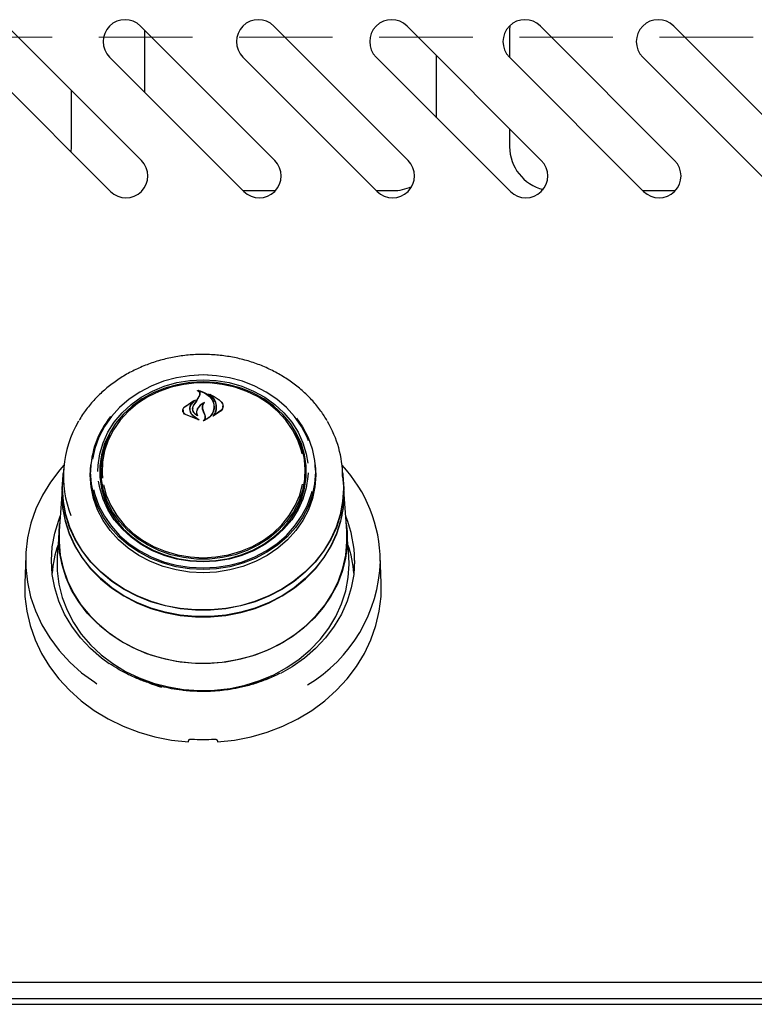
# Model space of a CAD drawing. Header units: inches. Extents: x 31 to 206, y 23 to 145.
# Tile 9 of 64: x 68.22 to 74.51, y 48.67 to 57.1. Entities that reach past the tile are written whole.
import ezdxf

# ---------------------------------------------------------------- set-up
doc = ezdxf.new("R2010")
doc.units = ezdxf.units.IN
doc.header["$LTSCALE"] = 16
doc.header["$MEASUREMENT"] = 0
doc.linetypes.add('HIDDEN', pattern=[0.075, 0.05, -0.025])
doc.layers.add('FORMAT', color=7, linetype='Continuous')

msp = doc.modelspace()

# ---------------------------------------------------------------- linework, layer by layer
at = {"color": 7, "linetype": 'Continuous', "lineweight": 25}
for p, q in [((69.2616, 55.8911), (68.1125, 57.0401)), ((70.4026, 55.8911), (69.2535, 57.0401)), ((71.5436, 55.8911), (70.3945, 57.0401)), ((72.6846, 55.8911), (71.5355, 57.0401)), ((72.4152, 57.0439), (72.4135, 57.0075)), ((73.8256, 55.8911), (72.6765, 57.0401)), ((74.9666, 55.8911), (73.8175, 57.0401)), ((69.2885, 57.0052), (69.2885, 56.4749)), ((72.4135, 57.0075), (72.4135, 56.7729)), ((67.8473, 56.775), (68.9964, 55.6259)), ((68.9883, 56.775), (70.1374, 55.6259)), ((70.1293, 56.775), (71.2784, 55.6259)), ((71.2703, 56.775), (72.4194, 55.6259)), ((71.7885, 56.2569), (71.7885, 56.7872)), ((72.4113, 56.775), (73.5604, 55.6259)), ((73.5523, 56.775), (74.7014, 55.6259)), ((68.6635, 56.0075), (68.6635, 56.4892)), ((72.4135, 56.1622), (72.4135, 56.0075)), ((68.6606, 55.9617), (68.6635, 56.0075)), ((70.1309, 55.6325), (70.4088, 55.6325)), ((71.2719, 55.6325), (71.4135, 55.6325)), ((73.5539, 55.6325), (73.8318, 55.6325)), ((69.6988, 53.9875), (69.7885, 53.9914)), ((69.7885, 53.9914), (69.855, 53.9892)), ((69.7499, 53.9236), (69.7499, 53.9182)), ((69.6302, 53.7831), (69.7223, 53.8412)), ((69.6317, 53.7841), (69.7096, 53.8366)), ((69.7108, 53.8354), (69.683, 53.8022)), ((69.7111, 53.833), (69.7111, 53.836)), ((69.7122, 53.8024), (69.7444, 53.8507)), ((69.7426, 53.8482), (69.7601, 53.88)), ((69.7444, 53.8507), (69.762, 53.8837)), ((69.7622, 53.885), (69.7622, 53.8909)), ((69.8458, 53.8899), (69.8458, 53.8854)), ((69.6176, 53.754), (69.6176, 53.7411)), ((69.6748, 53.7639), (69.6748, 53.7557)), ((69.7016, 53.7683), (69.7016, 53.767)), ((69.7852, 53.7799), (69.7852, 53.7642)), ((69.7941, 53.7395), (69.7852, 53.7644)), ((69.796, 53.7406), (69.7871, 53.7659)), ((69.8058, 53.7095), (69.7941, 53.7395)), ((69.8077, 53.7099), (69.796, 53.7406)), ((69.9432, 53.749), (69.875, 53.7024)), ((69.9416, 53.7513), (69.8818, 53.7078)), ((69.8821, 53.7821), (69.8821, 53.7838)), ((69.9587, 53.7787), (69.9587, 53.7901)), ((69.7533, 53.6719), (69.6382, 53.7166)), ((69.745, 53.6749), (69.6394, 53.7184)), ((69.7017, 53.7095), (69.746, 53.6763)), ((69.7031, 53.7106), (69.7543, 53.6733)), ((69.7336, 53.7363), (69.7336, 53.7227)), ((69.7374, 53.7121), (69.7374, 53.7122)), ((69.8077, 53.6878), (69.8077, 53.6976)), ((69.8803, 53.7085), (69.8803, 53.7084)), ((68.5953, 53.2514), (68.5882, 53.1487)), ((68.8232, 53.1997), (68.8284, 53.287)), ((68.8275, 53.2753), (68.8258, 53.2512)), ((68.9135, 53.2074), (68.9151, 53.2533)), ((68.917, 53.2811), (68.9151, 53.2533)), ((70.6618, 53.2533), (70.6599, 53.2811)), ((70.7511, 53.2512), (70.7494, 53.2753)), ((70.9887, 53.1487), (70.9816, 53.2514)), ((68.5859, 53.1488), (68.5821, 53.095)), ((68.586, 53.0857), (68.5882, 53.1487)), ((70.6715, 53.1718), (70.6725, 53.2064)), ((70.9948, 53.095), (70.991, 53.1488)), ((70.997, 53.0317), (70.9948, 53.095)), ((68.5799, 53.0321), (68.5582, 52.7217)), ((71.0187, 52.7217), (70.997, 53.0321)), ((68.556, 52.7216), (68.5407, 52.5039)), ((71.0362, 52.5039), (71.0209, 52.7216)), ((68.2711, 52.5076), (68.263, 52.274)), ((71.0385, 52.4384), (71.0362, 52.5039)), ((71.3139, 52.274), (71.3058, 52.5076)), ((69.7589, 51.3562), (69.7589, 51.3493)), ((69.818, 51.3488), (69.818, 51.3562)), ((102.6635, 48.8599), (57.1635, 48.8599)), ((99.6847, 48.7179), (60.1422, 48.7179)), ((57.2015, 48.6724), (102.6255, 48.6724))]:
    msp.add_line(p, q, dxfattribs=at)
at = {"color": 7, "linetype": 'Continuous', "lineweight": 25, "flags": 128}
for points in [[(69.7885, 54.0559), (69.6736, 54.0499), (69.5604, 54.0319), (69.4505, 54.0023), (69.3455, 53.9614), (69.247, 53.9098), (69.1564, 53.8483), (69.075, 53.7779), (69.004, 53.6994), (68.9445, 53.6141), (68.8973, 53.5232), (68.863, 53.428), (68.843, 53.3351)], [(68.8889, 53.2306), (68.8907, 53.2844), (68.9048, 53.3815), (68.9329, 53.4762), (68.9745, 53.5672), (69.0289, 53.6529), (69.0953, 53.7321), (69.1727, 53.8034), (69.2597, 53.8658), (69.3551, 53.9182), (69.4573, 53.9598), (69.5647, 53.9901), (69.6757, 54.0084), (69.7885, 54.0145)], [(69.7885, 53.9969), (69.6775, 53.9908), (69.5682, 53.9728), (69.4624, 53.943), (69.3618, 53.902), (69.2679, 53.8504), (69.1822, 53.789), (69.1061, 53.7188), (69.0407, 53.6409), (68.9871, 53.5565), (68.9462, 53.4669), (68.9185, 53.3736), (68.9046, 53.2781), (68.9046, 53.1817), (68.9185, 53.0862), (68.9462, 52.9929), (68.9871, 52.9033), (69.0407, 52.8189), (69.1061, 52.741), (69.1822, 52.6708), (69.2679, 52.6094), (69.3618, 52.5578), (69.4624, 52.5168), (69.5682, 52.487), (69.6775, 52.469), (69.7885, 52.4629), (69.8995, 52.469), (70.0087, 52.487), (70.1145, 52.5168), (70.2151, 52.5578), (70.309, 52.6094), (70.3947, 52.6708), (70.4708, 52.741), (70.5362, 52.8189), (70.5898, 52.9033), (70.6307, 52.9929), (70.6584, 53.0862), (70.6723, 53.1817), (70.6723, 53.2781), (70.6584, 53.3736), (70.6307, 53.4669), (70.5898, 53.5565), (70.5362, 53.6409), (70.4708, 53.7188), (70.3947, 53.789), (70.309, 53.8504), (70.2151, 53.902), (70.1145, 53.943), (70.0087, 53.9728), (69.8995, 53.9908), (69.7885, 53.9969)], [(69.7537, 54.0581), (69.7885, 54.0586), (69.8323, 54.0578)], [(70.692, 53.4933), (70.6796, 53.5232), (70.6324, 53.6141), (70.5729, 53.6994), (70.5019, 53.7779), (70.4205, 53.8483), (70.3299, 53.9098), (70.2314, 53.9614), (70.1264, 54.0023), (70.0165, 54.0319), (69.9033, 54.0499), (69.7885, 54.0559)], [(69.7885, 54.0145), (69.9012, 54.0084), (70.0122, 53.9901), (70.1196, 53.9598), (70.2218, 53.9182), (70.3172, 53.8658), (70.4042, 53.8034), (70.4816, 53.7321), (70.548, 53.6529), (70.6024, 53.5672), (70.644, 53.4762), (70.6721, 53.3815), (70.6848, 53.3013)], [(70.6368, 53.3821), (70.6306, 53.4074), (70.5991, 53.4993), (70.5543, 53.587), (70.4969, 53.669), (70.4279, 53.7439), (70.3484, 53.8106), (70.2597, 53.8679), (70.1633, 53.915), (70.0607, 53.9509), (69.9536, 53.9753), (69.8438, 53.9875), (69.7331, 53.9875), (69.6233, 53.9753), (69.5163, 53.9509), (69.4136, 53.915), (69.3172, 53.8679), (69.2285, 53.8106), (69.149, 53.7439), (69.08, 53.669), (69.0226, 53.587), (68.9778, 53.4993), (68.9463, 53.4074), (68.9286, 53.3128), (68.9251, 53.217), (68.9281, 53.1736)], [(70.5902, 53.6864), (70.6409, 53.6124), (70.6886, 53.5206), (70.7232, 53.4244), (70.7441, 53.3254), (70.7512, 53.2249), (70.7441, 53.1244), (70.7232, 53.0254), (70.6886, 52.9293), (70.6409, 52.8375), (70.5807, 52.7513), (70.509, 52.672), (70.4268, 52.6009), (70.3353, 52.5388), (70.2358, 52.4867), (70.1298, 52.4454), (70.0188, 52.4154), (69.9045, 52.3973), (69.7885, 52.3912), (69.6724, 52.3973), (69.5581, 52.4154), (69.4471, 52.4454), (69.3411, 52.4867), (69.2416, 52.5388), (69.1501, 52.6009), (69.0679, 52.672), (68.9962, 52.7513), (68.936, 52.8375), (68.8883, 52.9293), (68.8537, 53.0254), (68.8328, 53.1244), (68.8258, 53.2249), (68.8258, 53.2249)], [(70.5729, 53.5672), (70.5868, 53.5414), (70.6254, 53.4505), (70.6503, 53.356), (70.6611, 53.2596), (70.6575, 53.1628), (70.6396, 53.0671), (70.6078, 52.9742), (70.5625, 52.8857), (70.5045, 52.8028), (70.4347, 52.7271), (70.3544, 52.6597), (70.2647, 52.6017), (70.1673, 52.5542), (70.0636, 52.5178), (69.9553, 52.4932), (69.8444, 52.4808), (69.7325, 52.4808), (69.6216, 52.4932), (69.5133, 52.5178), (69.4096, 52.5542), (69.3122, 52.6017), (69.2225, 52.6597), (69.1422, 52.7271), (69.0724, 52.8028), (69.0144, 52.8857), (68.9691, 52.9742), (68.9373, 53.0671), (68.9194, 53.1628), (68.9159, 53.2596), (68.9266, 53.356), (68.9515, 53.4505), (68.9901, 53.5414), (68.9917, 53.5446)], [(68.5982, 53.2838), (68.5643, 53.2452), (68.4833, 53.1393), (68.4146, 53.0271), (68.3587, 52.9096), (68.3161, 52.7881), (68.2873, 52.6635), (68.2725, 52.5371), (68.2719, 52.4101), (68.2854, 52.2836), (68.313, 52.1588), (68.3543, 52.037), (68.409, 51.9191), (68.4766, 51.8064), (68.5564, 51.6998), (68.6478, 51.6004), (68.7498, 51.5091), (68.8615, 51.4268), (68.88, 51.4146)], [(70.7485, 53.287), (70.7538, 53.1997), (70.7467, 53.099), (70.7257, 52.9997), (70.691, 52.9033), (70.6432, 52.8113), (70.5829, 52.7249), (70.511, 52.6454), (70.4286, 52.574), (70.3368, 52.5118), (70.237, 52.4595), (70.1308, 52.4181), (70.0195, 52.3881), (69.9048, 52.3699), (69.7885, 52.3638), (69.6721, 52.3699), (69.5574, 52.3881), (69.4462, 52.4181), (69.3399, 52.4595), (69.2401, 52.5118), (69.1483, 52.574), (69.0659, 52.6454), (68.994, 52.7249), (68.9337, 52.8113), (68.8859, 52.9033), (68.8512, 52.9997), (68.8302, 53.099), (68.8232, 53.1997)], [(68.5837, 53.0857), (68.5907, 53.1985), (68.5926, 53.2129)], [(70.9843, 53.2129), (70.9862, 53.1985), (70.9932, 53.0857), (70.9862, 52.9729), (70.9651, 52.8614), (70.9302, 52.7525), (70.8819, 52.6476), (70.8208, 52.5478), (70.7476, 52.4543), (70.6631, 52.3682), (70.5684, 52.2905), (70.4646, 52.2221), (70.3528, 52.1639), (70.2344, 52.1164), (70.1108, 52.0803), (69.9834, 52.0561), (69.8537, 52.0438), (69.7232, 52.0438), (69.5935, 52.0561), (69.4661, 52.0803), (69.3425, 52.1164), (69.2241, 52.1639), (69.1123, 52.2221), (69.0085, 52.2905), (68.9138, 52.3682), (68.8293, 52.4543), (68.7561, 52.5478), (68.695, 52.6476), (68.6467, 52.7525), (68.6118, 52.8614), (68.5907, 52.9729), (68.5837, 53.0857)], [(70.9887, 53.1487), (70.991, 53.0857), (70.9839, 52.9731), (70.9628, 52.8618), (70.928, 52.7532), (70.8798, 52.6484), (70.8188, 52.5488), (70.7458, 52.4555), (70.6615, 52.3695), (70.5669, 52.292), (70.4633, 52.2237), (70.3517, 52.1656), (70.2335, 52.1183), (70.1102, 52.0823), (69.983, 52.058), (69.8536, 52.0458), (69.7233, 52.0458), (69.5939, 52.058), (69.4667, 52.0823), (69.3434, 52.1183), (69.2252, 52.1656), (69.1136, 52.2237), (69.01, 52.292), (68.9154, 52.3695), (68.8311, 52.4555), (68.7581, 52.5488), (68.6971, 52.6484), (68.6489, 52.7532), (68.6141, 52.8618), (68.593, 52.9731), (68.586, 53.0857)], [(70.6878, 53.2185), (70.6862, 53.1866), (70.6721, 53.0895), (70.644, 52.9948), (70.6024, 52.9038), (70.548, 52.8181), (70.4816, 52.7389), (70.4042, 52.6676), (70.3172, 52.6053), (70.2218, 52.5528), (70.1196, 52.5112), (70.0122, 52.4809), (69.9012, 52.4626), (69.7885, 52.4565), (69.6757, 52.4626), (69.5647, 52.4809), (69.4573, 52.5112), (69.3551, 52.5528), (69.2597, 52.6053), (69.1727, 52.6676), (69.0953, 52.7389), (69.0289, 52.8181), (68.9745, 52.9038), (68.9329, 52.9948), (68.9048, 53.0895), (68.8945, 53.1485)], [(68.5821, 53.095), (68.5799, 53.0317), (68.587, 52.9185), (68.6081, 52.8067), (68.6432, 52.6975), (68.6916, 52.5922), (68.7529, 52.4921), (68.8263, 52.3983), (68.911, 52.3119), (69.006, 52.234), (69.1102, 52.1654), (69.2223, 52.107), (69.3411, 52.0594), (69.4651, 52.0232), (69.5929, 51.9988), (69.723, 51.9866), (69.8539, 51.9866), (69.984, 51.9988), (70.1118, 52.0232), (70.2358, 52.0594), (70.3546, 52.107), (70.4667, 52.1654), (70.5709, 52.234), (70.6659, 52.3119), (70.7506, 52.3983), (70.824, 52.4921), (70.8853, 52.5922), (70.9338, 52.6975), (70.9688, 52.8067), (70.9899, 52.9185), (70.997, 53.0317)], [(68.8518, 53.0776), (68.863, 53.033), (68.8973, 52.9378), (68.9445, 52.8469), (69.004, 52.7616), (69.075, 52.6831), (69.1564, 52.6127), (69.247, 52.5512), (69.3455, 52.4996), (69.4505, 52.4587), (69.5604, 52.4291), (69.6736, 52.4111), (69.7885, 52.4051), (69.9033, 52.4111), (70.0165, 52.4291), (70.1264, 52.4587), (70.2314, 52.4996), (70.3299, 52.5512), (70.4205, 52.6127), (70.5019, 52.6831), (70.5729, 52.7616), (70.6324, 52.8469), (70.6796, 52.9378), (70.7139, 53.033), (70.7218, 53.0632)], [(68.937, 53.1149), (68.9603, 53.0281), (68.9986, 52.9381), (69.0498, 52.8531), (69.1131, 52.7745), (69.1875, 52.7036), (69.2718, 52.6414), (69.3646, 52.5891), (69.4643, 52.5475), (69.5693, 52.5173), (69.678, 52.499), (69.7885, 52.4928)], [(69.7885, 52.4928), (69.8989, 52.499), (70.0076, 52.5173), (70.1126, 52.5475), (70.2123, 52.5891), (70.3051, 52.6414), (70.3894, 52.7036), (70.4638, 52.7745), (70.5272, 52.8531), (70.5784, 52.9381), (70.6166, 53.0281), (70.6411, 53.1208)], [(70.9769, 52.8529), (70.9666, 52.8076), (70.9317, 52.6986), (70.8833, 52.5935), (70.8221, 52.4936), (70.7488, 52.3999), (70.6643, 52.3137), (70.5694, 52.2359), (70.4654, 52.1675), (70.3535, 52.1091), (70.235, 52.0616), (70.1112, 52.0255), (69.9836, 52.0012), (69.8538, 51.989), (69.7231, 51.989), (69.5933, 52.0012), (69.4657, 52.0255), (69.3419, 52.0616), (69.2234, 52.1091), (69.1115, 52.1675), (69.0075, 52.2359), (68.9126, 52.3137), (68.8281, 52.3999), (68.7548, 52.4936), (68.6936, 52.5935), (68.6453, 52.6986), (68.6103, 52.8076), (68.5892, 52.9192), (68.5821, 53.0322), (68.5824, 53.0561)], [(68.9866, 51.5842), (68.9202, 51.6326), (68.8242, 51.7158), (68.7387, 51.8072), (68.6647, 51.9058), (68.6031, 52.0106), (68.5544, 52.1205), (68.5192, 52.2341), (68.498, 52.3503), (68.4909, 52.4677), (68.498, 52.5852), (68.5192, 52.7014), (68.5544, 52.815), (68.5669, 52.8468)], [(68.5537, 52.6569), (68.5607, 52.7706), (68.5626, 52.7849)], [(71.0143, 52.7849), (71.0214, 52.7138), (71.0214, 52.6), (71.0075, 52.4868), (70.9797, 52.3756), (70.9384, 52.2675), (70.8841, 52.1639), (70.8174, 52.0658), (70.739, 51.9744), (70.6498, 51.8908), (70.5509, 51.8159), (70.4434, 51.7504), (70.3284, 51.6953), (70.2073, 51.651), (70.0815, 51.6182), (69.9523, 51.5971), (69.8213, 51.588), (69.6899, 51.591), (69.5597, 51.6061), (69.432, 51.6331), (69.3084, 51.6717), (69.1902, 51.7215), (69.0787, 51.7819), (68.9754, 51.8522), (68.8812, 51.9316), (68.7973, 52.0192), (68.7247, 52.1141), (68.6641, 52.2151), (68.6162, 52.3211), (68.5816, 52.4309), (68.5607, 52.5433), (68.5537, 52.6569), (68.5537, 52.6569)], [(68.5582, 52.7217), (68.5563, 52.6288), (68.5668, 52.5155), (68.5911, 52.4038), (68.629, 52.2951), (68.68, 52.1904), (68.7436, 52.091), (68.819, 51.998), (68.9054, 51.9125), (69.0018, 51.8354), (69.1071, 51.7677), (69.2201, 51.71), (69.3396, 51.6631), (69.4642, 51.6274), (69.5924, 51.6034), (69.7229, 51.5913), (69.854, 51.5913), (69.9845, 51.6034), (70.1127, 51.6274), (70.2373, 51.6631), (70.3568, 51.71), (70.4698, 51.7677), (70.5751, 51.8354), (70.6715, 51.9125), (70.7579, 51.998), (70.8333, 52.091), (70.8969, 52.1904), (70.9479, 52.2951), (70.9858, 52.4038), (71.0101, 52.5155), (71.0206, 52.6288), (71.0187, 52.7217)], [(68.5407, 52.5039), (68.5402, 52.496), (68.5402, 52.3808), (68.5544, 52.2662), (68.5825, 52.1536), (68.6243, 52.0442), (68.6793, 51.9393), (68.7468, 51.84), (68.8262, 51.7475), (68.9164, 51.6628), (69.0165, 51.587), (69.1254, 51.5207), (69.2418, 51.4649), (69.3644, 51.4201), (69.4918, 51.3868), (69.6225, 51.3655), (69.7552, 51.3563), (69.8882, 51.3593), (70.0201, 51.3746), (70.1493, 51.402), (70.2745, 51.4411), (70.3941, 51.4915), (70.5069, 51.5526), (70.6116, 51.6237), (70.7069, 51.7041), (70.7918, 51.7928), (70.8654, 51.8889), (70.9267, 51.9911), (70.9752, 52.0984), (71.0102, 52.2096), (71.0314, 52.3234), (71.0385, 52.4384), (71.0385, 52.4384)], [(71.086, 52.4677), (71.0789, 52.3503), (71.0577, 52.2341), (71.0225, 52.1205), (70.9738, 52.0106), (70.9122, 51.9058), (70.8382, 51.8072), (70.7527, 51.7158), (70.6567, 51.6326), (70.5511, 51.5586), (70.4516, 51.5018)], [(68.263, 52.274), (68.2645, 52.1619), (68.2794, 52.0363), (68.3081, 51.9124), (68.3504, 51.7915), (68.4057, 51.6746), (68.4737, 51.5629), (68.5537, 51.4572), (68.645, 51.3587), (68.7467, 51.2681), (68.8579, 51.1864), (68.9777, 51.1143), (69.1048, 51.0524), (69.2382, 51.0012), (69.3766, 50.9614), (69.5188, 50.9331), (69.6635, 50.9168)], [(69.9135, 50.9168), (70.0581, 50.9331), (70.2003, 50.9614), (70.3387, 51.0012), (70.4721, 51.0524), (70.5992, 51.1143), (70.719, 51.1864), (70.8302, 51.2681), (70.9319, 51.3587), (71.0232, 51.4572), (71.1032, 51.5629), (71.1712, 51.6746), (71.2265, 51.7915), (71.2688, 51.9124), (71.2975, 52.0363), (71.3124, 52.1619), (71.3139, 52.274)], [(70.3696, 51.48), (70.2878, 51.4391), (70.2094, 51.4071)]]:
    msp.add_lwpolyline(points, dxfattribs=at)
at = {"color": 7, "linetype": 'Continuous', "lineweight": 25}
for centre, radius, start, end in [((69.1209, 56.9076), 0.1875, 45, 225), ((70.2619, 56.9076), 0.1875, 45, 225), ((71.4029, 56.9076), 0.1875, 45, 225), ((72.5439, 56.9076), 0.1875, 45, 225), ((73.6849, 56.9076), 0.1875, 45, 225), ((72.7885, 56.0075), 0.375, 180, 256.31633), ((69.129, 55.7585), 0.1875, 225, 45), ((70.27, 55.7585), 0.1875, 225, 45), ((71.411, 55.7585), 0.1875, 225, 45), ((72.552, 55.7585), 0.1875, 225, 45), ((73.693, 55.7585), 0.1875, 225, 45), ((71.4135, 56.0075), 0.375, 270, 295.68874), ((77.3492, 48.6081), 9.2367, 145.43759, 145.79154), ((69.5074, 53.1893), 0.9138, 149.02817, 201.59505), ((69.5898, 53.2175), 0.7641, 140.90763, 179.44196), ((70.057, 53.1849), 0.9268, 0.24119, 30.67819), ((69.577, 53.2059), 0.6725, 156.86224, 182.9097), ((69.997, 53.2053), 0.6754, 0.09849, 23.09484), ((69.9919, 53.2087), 0.6715, 333.21961, 3.80757), ((70.0915, 52.4537), 1.215, 0.39561, 43.09545), ((69.5879, 53.2096), 0.6745, 180.18756, 206.74216), ((70.0937, 52.4658), 0.9924, 0.11214, 22.57599), ((69.4814, 52.2825), 0.9874, 161.00542, 175.54876), ((70.0956, 52.2825), 0.9874, 4.45089, 18.99493), ((70.0333, 52.5013), 1.2738, 300.62073, 358.23551), ((69.7676, 52.4983), 1.1623, 241.17715, 253.26172), ((69.7885, 52.6992), 1.761, 266.81912, 273.18088)]:
    msp.add_arc(centre, radius, start, end, dxfattribs=at)
for centre, major_axis, start_param, end_param in [((69.4765, 51.1657), (1.5475, 9.0333), 4.689058, 4.69059), ((70.1004, 51.1657), (-1.5475, 9.0333), 1.592595, 1.594127)]:
    msp.add_ellipse(centre, major_axis=major_axis, ratio=0.024697, start_param=start_param, end_param=end_param, dxfattribs=at)
for points, knots in [([(70.8517, 53.6638), (70.8343, 53.6919), (70.7977, 53.7513), (70.7287, 53.835), (70.6485, 53.9154), (70.5591, 53.988), (70.4616, 54.0524), (70.3571, 54.1078), (70.2467, 54.1536), (70.1314, 54.1894), (70.0126, 54.2147), (69.8914, 54.2293), (69.7691, 54.233), (69.647, 54.2258), (69.5263, 54.2078), (69.4083, 54.1791), (69.2943, 54.1401), (69.1855, 54.091), (69.0829, 54.0325), (68.9877, 53.9651), (68.9007, 53.8897), (68.8236, 53.8065), (68.7652, 53.7315), (68.737, 53.6824), (68.7272, 53.6652)], [0, 0, 0, 0, 0.041689, 0.088112, 0.134593, 0.181131, 0.227717, 0.274343, 0.321001, 0.367684, 0.414387, 0.461104, 0.507831, 0.554568, 0.601309, 0.648053, 0.694796, 0.741535, 0.788262, 0.83497, 0.881651, 0.928292, 0.974883, 1, 1, 1, 1]), ([(69.7423, 53.9209), (69.7422, 53.921), (69.742, 53.9211), (69.7419, 53.9214), (69.7419, 53.9216), (69.7419, 53.9219), (69.7421, 53.9221), (69.7424, 53.9223), (69.7427, 53.9223), (69.743, 53.9223), (69.7431, 53.9223), (69.7431, 53.9223)], [0, 0, 0, 0, 0.123143, 0.246034, 0.370682, 0.496097, 0.621009, 0.74366, 0.864166, 0.982646, 1, 1, 1, 1]), ([(69.7601, 53.88), (69.7612, 53.8842), (69.7634, 53.8927), (69.7594, 53.9054), (69.7517, 53.915), (69.7448, 53.9193), (69.7423, 53.9209)], [0, 0, 0, 0, 0.278316, 0.556601, 0.835295, 1, 1, 1, 1]), ([(69.7431, 53.9223), (69.7614, 53.9173), (69.7998, 53.9068), (69.8461, 53.8734), (69.8687, 53.842), (69.876, 53.8238), (69.8769, 53.8215)], [0, 0, 0, 0, 0.296387, 0.623257, 0.953009, 1, 1, 1, 1]), ([(69.7512, 53.9244), (69.7511, 53.9244), (69.7509, 53.9245), (69.7506, 53.9244), (69.7503, 53.9243), (69.7501, 53.9241), (69.7499, 53.9238), (69.7499, 53.9235), (69.75, 53.9233), (69.7501, 53.9232), (69.7502, 53.9231)], [0, 0, 0, 0, 0.125597, 0.251419, 0.377158, 0.503278, 0.631361, 0.760616, 0.890505, 1, 1, 1, 1]), ([(69.762, 53.8837), (69.7631, 53.8882), (69.7654, 53.8972), (69.7613, 53.9108), (69.7549, 53.9191), (69.7506, 53.9228), (69.7502, 53.9231)], [0, 0, 0, 0, 0.322035, 0.644191, 0.96662, 1, 1, 1, 1]), ([(69.7512, 53.9244), (69.7695, 53.9183), (69.8072, 53.9058), (69.8517, 53.8699), (69.8673, 53.839), (69.8749, 53.8238)], [0, 0, 0, 0, 0.321885, 0.666054, 1, 1, 1, 1]), ([(69.7234, 53.8399), (69.7132, 53.8318), (69.6979, 53.8196), (69.6881, 53.8044), (69.6848, 53.7994)], [0, 0, 0, 0, 0.666171, 1, 1, 1, 1]), ([(69.7108, 53.8354), (69.7109, 53.8355), (69.711, 53.8356), (69.7111, 53.8359), (69.7111, 53.8362), (69.7109, 53.8364), (69.7107, 53.8366), (69.7104, 53.8367), (69.71, 53.8368), (69.7098, 53.8367), (69.7096, 53.8367), (69.7096, 53.8366)], [0, 0, 0, 0, 0.11846, 0.236725, 0.355566, 0.47497, 0.593884, 0.712004, 0.829299, 0.945897, 1, 1, 1, 1]), ([(69.7223, 53.8412), (69.7224, 53.8412), (69.7226, 53.8413), (69.723, 53.8413), (69.7233, 53.8412), (69.7235, 53.841), (69.7237, 53.8408), (69.7238, 53.8405), (69.7238, 53.8403), (69.7236, 53.8401), (69.7235, 53.84), (69.7234, 53.8399)], [0, 0, 0, 0, 0.113134, 0.226287, 0.339365, 0.453482, 0.568977, 0.6862, 0.804488, 0.922829, 1, 1, 1, 1]), ([(69.8011, 53.8215), (69.7872, 53.813), (69.7622, 53.7977), (69.7467, 53.7756), (69.7398, 53.7657)], [0, 0, 0, 0, 0.5544372, 1, 1, 1, 1]), ([(69.8011, 53.8215), (69.8012, 53.8215), (69.8014, 53.8216), (69.8017, 53.8216), (69.8021, 53.8216), (69.8024, 53.8214), (69.8026, 53.8212), (69.8027, 53.8209), (69.8026, 53.8206), (69.8025, 53.8204), (69.8025, 53.8203), (69.8024, 53.8203)], [0, 0, 0, 0, 0.119103, 0.238301, 0.35723, 0.476142, 0.595766, 0.716512, 0.837842, 0.959589, 1, 1, 1, 1]), ([(69.8338, 53.891), (69.8337, 53.8911), (69.8336, 53.8912), (69.8334, 53.8915), (69.8334, 53.8917), (69.8335, 53.892), (69.8337, 53.8922), (69.834, 53.8924), (69.8343, 53.8924), (69.8346, 53.8924), (69.8348, 53.8924), (69.8348, 53.8923)], [0, 0, 0, 0, 0.117543, 0.234703, 0.353458, 0.473529, 0.593375, 0.712011, 0.828244, 0.942684, 1, 1, 1, 1]), ([(69.9012, 53.7582), (69.9022, 53.7745), (69.9042, 53.8072), (69.8807, 53.8532), (69.8526, 53.8794), (69.8352, 53.8902), (69.8338, 53.891)], [0, 0, 0, 0, 0.324346, 0.648698, 0.972585, 1, 1, 1, 1]), ([(69.8348, 53.8923), (69.8609, 53.8815), (69.9018, 53.8645), (69.9322, 53.8371), (69.9432, 53.8271)], [0, 0, 0, 0, 0.635984, 1, 1, 1, 1]), ([(69.8473, 53.8906), (69.8472, 53.8906), (69.847, 53.8907), (69.8466, 53.8906), (69.8463, 53.8906), (69.8461, 53.8904), (69.8459, 53.8901), (69.8458, 53.8899), (69.8459, 53.8896), (69.846, 53.8894), (69.8461, 53.8893), (69.8462, 53.8893)], [0, 0, 0, 0, 0.11659, 0.232847, 0.34915, 0.465958, 0.583986, 0.703147, 0.82309, 0.94277, 1, 1, 1, 1]), ([(69.9032, 53.7591), (69.9041, 53.7759), (69.9061, 53.8094), (69.8844, 53.8556), (69.8583, 53.8786), (69.8462, 53.8893)], [0, 0, 0, 0, 0.348801, 0.697655, 1, 1, 1, 1]), ([(69.8473, 53.8906), (69.8726, 53.8784), (69.9078, 53.8614), (69.9342, 53.8363), (69.9416, 53.8292)], [0, 0, 0, 0, 0.7187582, 1, 1, 1, 1]), ([(69.8749, 53.8238), (69.8789, 53.808), (69.8843, 53.7866), (69.8805, 53.7651), (69.8795, 53.7594)], [0, 0, 0, 0, 0.7361274, 1, 1, 1, 1]), ([(69.8769, 53.8215), (69.8809, 53.8059), (69.8864, 53.7847), (69.8825, 53.7635), (69.8814, 53.7579)], [0, 0, 0, 0, 0.739885, 1, 1, 1, 1]), ([(69.9416, 53.8292), (69.9464, 53.8233), (69.956, 53.8114), (69.96, 53.7901), (69.9561, 53.7689), (69.9465, 53.7572), (69.9416, 53.7513)], [0, 0, 0, 0, 0.249255, 0.498558, 0.748961, 1, 1, 1, 1]), ([(69.9432, 53.8271), (69.9481, 53.8211), (69.958, 53.8091), (69.962, 53.7878), (69.958, 53.7666), (69.9481, 53.7549), (69.9432, 53.749)], [0, 0, 0, 0, 0.249695, 0.499309, 0.75082, 1, 1, 1, 1]), ([(69.6382, 53.7166), (69.6334, 53.7201), (69.6238, 53.7271), (69.6162, 53.7416), (69.6148, 53.7572), (69.6197, 53.7718), (69.6269, 53.7796), (69.6302, 53.7831)], [0, 0, 0, 0, 0.2063155, 0.412585, 0.6199658, 0.8275669, 1, 1, 1, 1]), ([(69.6394, 53.7184), (69.6348, 53.7219), (69.6256, 53.7287), (69.6182, 53.7431), (69.6169, 53.7584), (69.6215, 53.7729), (69.6285, 53.7806), (69.6317, 53.7841)], [0, 0, 0, 0, 0.205659, 0.411398, 0.617782, 0.824289, 1, 1, 1, 1]), ([(69.683, 53.8022), (69.6788, 53.7928), (69.6733, 53.7807), (69.6729, 53.768), (69.6728, 53.7652)], [0, 0, 0, 0, 0.775735, 1, 1, 1, 1]), ([(69.6728, 53.7652), (69.6739, 53.7564), (69.6761, 53.7388), (69.6891, 53.7203), (69.6992, 53.7117), (69.7017, 53.7095)], [0, 0, 0, 0, 0.427052, 0.854253, 1, 1, 1, 1]), ([(69.6848, 53.7994), (69.6806, 53.7903), (69.6753, 53.7787), (69.6749, 53.7666), (69.6748, 53.7639)], [0, 0, 0, 0, 0.779145, 1, 1, 1, 1]), ([(69.6748, 53.7639), (69.6759, 53.7554), (69.678, 53.7385), (69.6909, 53.7208), (69.7007, 53.7126), (69.7031, 53.7106)], [0, 0, 0, 0, 0.4291024, 0.8582563, 1, 1, 1, 1]), ([(69.7407, 53.7067), (69.7336, 53.7112), (69.7184, 53.7206), (69.7037, 53.7415), (69.6979, 53.7656), (69.7016, 53.7862), (69.7082, 53.7973), (69.7104, 53.8011)], [0, 0, 0, 0, 0.199032, 0.4256198, 0.6540078, 0.8840998, 1, 1, 1, 1]), ([(69.7358, 53.7116), (69.7293, 53.7164), (69.7155, 53.7269), (69.7033, 53.7486), (69.7001, 53.7731), (69.7053, 53.7914), (69.711, 53.8005), (69.7122, 53.8024)], [0, 0, 0, 0, 0.211272, 0.4520564, 0.693901, 0.9365866, 1, 1, 1, 1]), ([(69.7398, 53.7657), (69.7366, 53.7587), (69.7303, 53.7447), (69.7317, 53.7259), (69.736, 53.7157), (69.7373, 53.7125)], [0, 0, 0, 0, 0.407831, 0.815767, 1, 1, 1, 1]), ([(69.7416, 53.7639), (69.7385, 53.7572), (69.7323, 53.7437), (69.7338, 53.7238), (69.7397, 53.7125), (69.7421, 53.7078)], [0, 0, 0, 0, 0.3689898, 0.7379511, 1, 1, 1, 1]), ([(69.7934, 53.8129), (69.7801, 53.8039), (69.7593, 53.7897), (69.7463, 53.7707), (69.7416, 53.7639)], [0, 0, 0, 0, 0.641492, 1, 1, 1, 1]), ([(69.7852, 53.7644), (69.7841, 53.7719), (69.7819, 53.7869), (69.7884, 53.803), (69.794, 53.8107), (69.7949, 53.8119)], [0, 0, 0, 0, 0.456282, 0.91253, 1, 1, 1, 1]), ([(69.7871, 53.7659), (69.7861, 53.7733), (69.7839, 53.7882), (69.7912, 53.8071), (69.7994, 53.8168), (69.8024, 53.8203)], [0, 0, 0, 0, 0.387705, 0.775512, 1, 1, 1, 1]), ([(69.8814, 53.7579), (69.8764, 53.7438), (69.8663, 53.7154), (69.8326, 53.6825), (69.804, 53.6689), (69.7915, 53.663)], [0, 0, 0, 0, 0.35999, 0.720089, 1, 1, 1, 1]), ([(69.8795, 53.7594), (69.8745, 53.7451), (69.8646, 53.7165), (69.8335, 53.6856), (69.809, 53.6725), (69.7998, 53.6676)], [0, 0, 0, 0, 0.3849, 0.769927, 1, 1, 1, 1]), ([(69.8737, 53.7036), (69.8823, 53.7151), (69.895, 53.7324), (69.8997, 53.7518), (69.9012, 53.7582)], [0, 0, 0, 0, 0.6702649, 1, 1, 1, 1]), ([(69.8804, 53.7089), (69.8883, 53.7213), (69.8985, 53.7374), (69.9023, 53.755), (69.9032, 53.7591)], [0, 0, 0, 0, 0.766376, 1, 1, 1, 1]), ([(69.7358, 53.7116), (69.7359, 53.7115), (69.736, 53.7114), (69.7364, 53.7114), (69.7367, 53.7114), (69.737, 53.7116), (69.7372, 53.7118), (69.7374, 53.712), (69.7374, 53.7123), (69.7373, 53.7125), (69.7373, 53.7125)], [0, 0, 0, 0, 0.128666, 0.257261, 0.385754, 0.513958, 0.642206, 0.771451, 0.901171, 1, 1, 1, 1]), ([(69.7421, 53.7078), (69.7422, 53.7077), (69.7423, 53.7075), (69.7422, 53.7072), (69.7421, 53.707), (69.7419, 53.7068), (69.7416, 53.7066), (69.7413, 53.7066), (69.7409, 53.7066), (69.7408, 53.7067), (69.7407, 53.7067)], [0, 0, 0, 0, 0.13037, 0.260532, 0.391099, 0.520849, 0.649515, 0.777288, 0.904515, 1, 1, 1, 1]), ([(69.7543, 53.6733), (69.7543, 53.6732), (69.7545, 53.6731), (69.7546, 53.6728), (69.7546, 53.6725), (69.7545, 53.6723), (69.7543, 53.672), (69.754, 53.6719), (69.7537, 53.6718), (69.7535, 53.6719), (69.7533, 53.6719)], [0, 0, 0, 0, 0.1254874, 0.2506342, 0.3765247, 0.5023893, 0.6282132, 0.7529537, 0.8768965, 1, 1, 1, 1]), ([(69.7915, 53.663), (69.7914, 53.6629), (69.7911, 53.6629), (69.7908, 53.6629), (69.7905, 53.663), (69.7902, 53.6632), (69.7901, 53.6634), (69.79, 53.6637), (69.7901, 53.664), (69.7902, 53.6642), (69.7903, 53.6642), (69.7903, 53.6643)], [0, 0, 0, 0, 0.118532, 0.23696, 0.355281, 0.474195, 0.593667, 0.71369, 0.834422, 0.955111, 1, 1, 1, 1]), ([(69.7903, 53.6643), (69.7931, 53.6668), (69.8003, 53.6732), (69.807, 53.6863), (69.8085, 53.6994), (69.8064, 53.707), (69.8058, 53.7095)], [0, 0, 0, 0, 0.206003, 0.524655, 0.845104, 1, 1, 1, 1]), ([(69.7985, 53.6688), (69.8012, 53.6724), (69.8073, 53.6807), (69.8109, 53.6953), (69.8087, 53.7053), (69.8077, 53.7099)], [0, 0, 0, 0, 0.292801, 0.676007, 1, 1, 1, 1]), ([(69.875, 53.7024), (69.8749, 53.7024), (69.8747, 53.7023), (69.8744, 53.7023), (69.8741, 53.7024), (69.8738, 53.7026), (69.8736, 53.7028), (69.8735, 53.703), (69.8735, 53.7033), (69.8736, 53.7035), (69.8737, 53.7036)], [0, 0, 0, 0, 0.123092, 0.245937, 0.368224, 0.490189, 0.61295, 0.736629, 0.861368, 1, 1, 1, 1]), ([(69.8804, 53.7089), (69.8804, 53.7088), (69.8803, 53.7087), (69.8803, 53.7084), (69.8804, 53.7081), (69.8806, 53.7079), (69.8809, 53.7077), (69.8812, 53.7076), (69.8815, 53.7077), (69.8817, 53.7077), (69.8818, 53.7078)], [0, 0, 0, 0, 0.125514, 0.251194, 0.376713, 0.502033, 0.626722, 0.750348, 0.874063, 1, 1, 1, 1]), ([(69.7885, 51.348), (69.745, 51.349), (69.684, 51.3505), (69.5945, 51.3601), (69.5185, 51.3716), (69.4292, 51.3908), (69.3373, 51.4167), (69.2435, 51.4502), (69.1502, 51.4916), (69.0631, 51.5374), (69.01, 51.5726), (68.9855, 51.5889)], [0, 0, 0, 0, 0.1503311, 0.2112116, 0.3122407, 0.4171272, 0.5296262, 0.6470409, 0.7683045, 0.8925911, 1, 1, 1, 1]), ([(70.445, 51.5027), (70.4399, 51.4999), (70.4022, 51.4791), (70.3274, 51.4482), (70.2229, 51.4111), (70.1208, 51.3842), (70.0307, 51.3669), (69.9493, 51.356), (69.8713, 51.3493), (69.8167, 51.3485), (69.7885, 51.348)], [0, 0, 0, 0, 0.02622, 0.19485, 0.360216, 0.518304, 0.659152, 0.761988, 0.87715, 1, 1, 1, 1]), ([(69.6658, 50.9306), (69.6663, 50.932), (69.6674, 50.9348), (69.6723, 50.9381), (69.6791, 50.9403), (69.6857, 50.941), (69.6896, 50.9409), (69.6907, 50.9408)], [0, 0, 0, 0, 0.226475, 0.452947, 0.679686, 0.907029, 1, 1, 1, 1]), ([(69.8862, 50.9408), (69.889, 50.9408), (69.8946, 50.9409), (69.9021, 50.9391), (69.9078, 50.9362), (69.9104, 50.9331), (69.9109, 50.9312), (69.9111, 50.9306)], [0, 0, 0, 0, 0.227899, 0.455804, 0.683446, 0.910454, 1, 1, 1, 1])]:
    msp.add_open_spline(points, degree=3, knots=knots, dxfattribs=at)
at = {"layer": 'FORMAT', "linetype": 'HIDDEN', "lineweight": 18}
msp.add_line((38.8976, 56.9459), (205.7069, 56.9459), dxfattribs=at)

doc.saveas('drawing.dxf')
